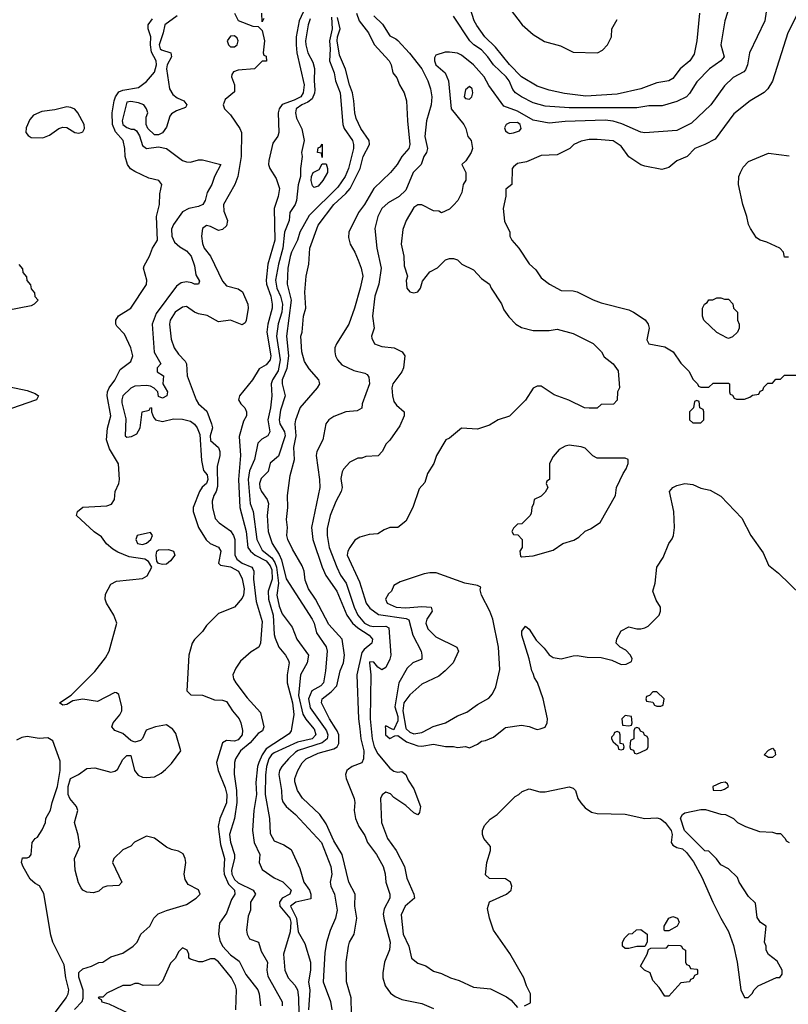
# Model space of a CAD drawing. Header units: inches. Extents: x 1793402 to 1900366, y 320852 to 470679.
# Tile 191 of 256: x 1840713 to 1844569, y 388618 to 393556. Entities that reach past the tile are written whole.
import ezdxf

# ---------------------------------------------------------------- set-up
doc = ezdxf.new("R2010")
doc.units = ezdxf.units.IN
doc.header["$MEASUREMENT"] = 0
doc.layers.add('B8348', color=7, linetype='Continuous')
doc.layers.add('B8349', color=7, linetype='Continuous')

msp = doc.modelspace()

# ---------------------------------------------------------------- linework, layer by layer
at = {"layer": 'B8348', "color": 4}
for points, elevation in [([(1840988.3, 388591.7), (1841027.1, 388632.9), (1841031.3, 388648.7), (1841031.1, 388688.9), (1841010, 388754), (1841010, 388778), (1841030, 388795.3), (1841074, 388810), (1841110, 388828), (1841130, 388828.7), (1841170, 388855.3), (1841230, 388875.3), (1841282, 388910), (1841302, 388930), (1841321, 388970), (1841366, 389010), (1841386.8, 389050), (1841408, 389072), (1841449, 389089), (1841550, 389119.3), (1841598, 389150), (1841618, 389170), (1841610, 389192), (1841558.8, 389218.8), (1841544.1, 389244.1), (1841539.1, 389270), (1841547.3, 389330), (1841544, 389350), (1841532.7, 389372.7), (1841510, 389386.8), (1841474.4, 389394.4), (1841450, 389406), (1841390, 389451), (1841350, 389462), (1841289.1, 389430.9), (1841270, 389412), (1841230, 389392), (1841186, 389350), (1841178, 389330), (1841226, 389230), (1841210, 389214), (1841150, 389211.3), (1841130, 389204.7), (1841110, 389186), (1841083.1, 389176.9), (1841050, 389181), (1841030.7, 389190.7), (1841021.4, 389201.4), (1841007.5, 389227.5), (1840990.9, 389290.9), (1840987.3, 389350), (1841014.9, 389410), (1841006.6, 389466.6), (1840987.3, 389530), (1841004, 389590), (1840998.8, 389610), (1840964.9, 389650), (1840957.1, 389670), (1840956.4, 389710), (1840967.7, 389750), (1841008.9, 389771.1), (1841050, 389801.2), (1841090, 389804), (1841170, 389782), (1841190, 389788), (1841203.6, 389796.4), (1841230, 389846), (1841250, 389866), (1841270, 389866), (1841289, 389790), (1841307.8, 389767.8), (1841330, 389757.6), (1841350, 389755.1), (1841390, 389759.5), (1841423, 389777), (1841444.5, 389795.5), (1841474, 389826), (1841522, 389890), (1841497.1, 389977.1), (1841479, 389999), (1841477.7, 390000)], 208), ([(1841366.7, 390000), (1841347.2, 389992.8), (1841330, 389952), (1841319, 389941), (1841290, 389932), (1841270, 389942), (1841230, 389976), (1841190, 389991.3), (1841183.5, 390000)], 208), ([(1841828.7, 390000), (1841830.5, 389990.5), (1841830, 389969), (1841810, 389945.1), (1841790, 389937.2), (1841750, 389942), (1841730.9, 389929.1), (1841701.3, 389830), (1841708.4, 389790), (1841743.8, 389703.8), (1841751.6, 389670), (1841751.3, 389628.7), (1841717.4, 389550), (1841708.9, 389510), (1841720, 389420), (1841740.8, 389350), (1841736.5, 389290), (1841739.2, 389270), (1841760.7, 389220.7), (1841790.4, 389190), (1841792.7, 389170), (1841776, 389144), (1841750, 389075.3), (1841715.8, 389024.2), (1841710.2, 388970), (1841717.6, 388937.6), (1841730.3, 388910), (1841770, 388866.4), (1841813.8, 388833.8), (1841848.2, 388768.2), (1841908, 388690), (1841914.9, 388670), (1841920.5, 388610)], 212), ([(1841934.3, 390000), (1841930.7, 389990), (1841910, 389976), (1841870.2, 389929.8), (1841821.7, 389890), (1841795.8, 389850), (1841790.4, 389830), (1841788.4, 389771.6), (1841801.5, 389690), (1841802.7, 389630), (1841790.3, 389550), (1841766.4, 389470), (1841770.5, 389430.5), (1841790.5, 389370), (1841790.4, 389350), (1841775.8, 389290), (1841777.6, 389270), (1841790, 389244), (1841810, 389227.2), (1841884.9, 389190), (1841896.3, 389170), (1841870.8, 389130), (1841870.8, 389090), (1841859.9, 389060.1), (1841851.7, 388990), (1841853.7, 388970), (1841866.1, 388946.1), (1841910.4, 388930), (1841925.1, 388885.1), (1841956, 388830), (1841952.9, 388790), (1841958.5, 388758.6), (1842030.3, 388630), (1842030.3, 388610)], 216), ([(1842077, 390000), (1842075.5, 389990), (1842065.3, 389974.7), (1841950, 389899.3), (1841930.2, 389870), (1841912.4, 389830), (1841906.3, 389810), (1841898.2, 389730), (1841900.7, 389670), (1841887.7, 389590), (1841880.7, 389490), (1841888.9, 389430), (1841917.1, 389370), (1841914.9, 389330), (1841930, 389294.8), (1841990, 389253), (1842032.6, 389232.6), (1842075.5, 389190), (1842067.7, 389170), (1842030.2, 389149.8), (1842016.5, 389130), (1842018, 389110), (1842068.9, 389050), (1842074.2, 389030), (1842070, 388982), (1842036.4, 388870), (1842044, 388790), (1842059.5, 388750), (1842093.7, 388713.7), (1842107.2, 388690), (1842112.7, 388652.8), (1842113.6, 388570)], 224), ([(1842189.4, 390000), (1842190, 389999.3), (1842199.5, 389970), (1842180.5, 389950), (1842107, 389933), (1841990, 389879.7), (1841976.4, 389870), (1841962.3, 389850), (1841951.6, 389810), (1841946.6, 389766.6), (1841944.9, 389670), (1841966.4, 389550), (1841970, 389474), (1841990, 389438), (1842038, 389418), (1842074.8, 389394.8), (1842118.8, 389298.8), (1842139.1, 389230), (1842167.7, 389190), (1842174, 389170), (1842173, 389147), (1842098.8, 389130), (1842072.2, 389110), (1842102.2, 389050), (1842110, 388980.7), (1842143.4, 388923.4), (1842172, 388830), (1842172, 388790), (1842161.6, 388730), (1842168.8, 388688.8), (1842162.6, 388590)], 228), ([(1842245.9, 390000), (1842253.1, 389990), (1842259.5, 389970), (1842255.3, 389950), (1842231, 389929), (1842110, 389890.9), (1842097.6, 389882.4), (1842061.6, 389850), (1842028.9, 389811.1), (1842017.1, 389790), (1842014, 389770), (1842026.7, 389690), (1842028.4, 389650), (1842034, 389634), (1842050.7, 389610), (1842097.3, 389570), (1842228, 389430), (1842274.4, 389310), (1842279.3, 389270), (1842270.6, 389230), (1842273.4, 389210), (1842293, 389170), (1842306, 389090), (1842298, 389050), (1842270, 388988.7), (1842252.7, 388927.3), (1842244.1, 388875.9), (1842235.5, 388730), (1842272.1, 388632.1), (1842279.3, 388590)], 232), ([(1842378, 388570), (1842376.3, 388650), (1842352.7, 388730), (1842350.5, 388829.5), (1842362, 388910), (1842367.7, 388930), (1842390.5, 388970), (1842403.8, 389050), (1842394.4, 389110), (1842395.5, 389170), (1842364.4, 389230), (1842330.4, 389370), (1842290, 389437.3), (1842250, 389522.8), (1842219.1, 389570), (1842132.3, 389652.3), (1842107.7, 389690), (1842093.7, 389733.7), (1842093.4, 389750), (1842108, 389790), (1842130.3, 389829.7), (1842150.3, 389849.7), (1842210, 389878), (1842290, 389898.9), (1842306, 389910), (1842313.7, 389926.3), (1842313.6, 389970), (1842306.5, 389990), (1842300, 390000)], 236), ([(1842419.1, 390000), (1842424.6, 389950), (1842439.5, 389890), (1842438.4, 389850), (1842430, 389829.4), (1842381, 389810), (1842362.3, 389797.7), (1842354, 389790), (1842348, 389770), (1842350.6, 389750), (1842390.8, 389650), (1842394.8, 389630), (1842390.6, 389590), (1842398, 389550), (1842414, 389510), (1842444.1, 389464.1), (1842458.8, 389430), (1842502.8, 389370), (1842537.3, 389310), (1842546.8, 389273.2), (1842550.7, 389230), (1842570.6, 389170), (1842570.5, 389150), (1842542.4, 389097.6), (1842537.4, 389070), (1842541.1, 389041.1), (1842572.4, 388930), (1842568.6, 388891.4), (1842543.8, 388830), (1842535.3, 388775.3), (1842534.8, 388750), (1842546, 388710), (1842573.7, 388673.7), (1842596.8, 388656.8), (1842630, 388642.8), (1842730, 388622.8), (1842790, 388597.3)], 244), ([(1842476.4, 390000), (1842481.1, 389950), (1842492.2, 389910), (1842510, 389874), (1842570, 389802.8), (1842590, 389786.8), (1842610, 389782.8), (1842630, 389786), (1842650, 389771.3), (1842661.4, 389741.4), (1842690, 389698), (1842724.7, 389610), (1842719.6, 389580.4), (1842710, 389568), (1842690, 389578), (1842650, 389615.3), (1842590, 389655.3), (1842573.2, 389673.2), (1842550, 389682), (1842530.9, 389669.1), (1842522.8, 389650), (1842528, 389530), (1842559.1, 389450), (1842601.6, 389390), (1842643, 389310), (1842655.5, 389250), (1842690.7, 389170), (1842694, 389150), (1842647.7, 389110), (1842627.1, 389067.1), (1842636.3, 388970), (1842666, 388910), (1842678, 388850), (1842710, 388824.7), (1842750, 388811.3), (1842790, 388784.7), (1842830, 388772), (1842874, 388750), (1842918, 388738), (1842990, 388704.7), (1843075.2, 388695.2), (1843155.9, 388655.9), (1843179.1, 388639.1), (1843210, 388602)], 248), ([(1842547.6, 390000), (1842548.2, 389970), (1842570, 389951.3), (1842595.3, 389964.7), (1842610, 389966), (1842653.9, 389933.9), (1842710, 389914.4), (1842730, 389912.4), (1842790, 389922), (1842850, 389910.7), (1842890, 389910.8), (1842910, 389906), (1842950, 389911.3), (1842970, 389904.7), (1843010, 389922), (1843030, 389938), (1843050, 389941), (1843090, 389958), (1843142.5, 390000)], 252), ([(1842592.7, 390000), (1842590, 389994), (1842578, 390000)], 252), ([(1842652.9, 390000), (1842670, 389982.6), (1842690, 389975.3), (1842730, 389981.3), (1842765.7, 390000)], 256), ([(1843299.1, 390000), (1843310, 389996), (1843323.7, 390000)], 252), ([(1843797.3, 390000), (1843794, 389990), (1843794, 389950), (1843778, 389942), (1843774, 389910), (1843778, 389898), (1843792.7, 389892.7), (1843798, 389878), (1843810, 389874), (1843830, 389882), (1843862, 389898), (1843866, 389910), (1843866, 389950), (1843862, 389962), (1843847.3, 389967.3), (1843842, 389982), (1843827.3, 389987.3), (1843822.7, 390000)], 252), ([(1840888.5, 388571.5), (1840946.7, 388650), (1840957, 388670), (1840959.5, 388690), (1840944, 388750), (1840935.5, 388815.5), (1840879.5, 388930), (1840870, 388964.7), (1840833.7, 389173.7), (1840811.8, 389211.8), (1840790, 389224.2), (1840766.1, 389246.1), (1840730, 389308.2), (1840722.4, 389330), (1840727.3, 389352.7), (1840750, 389353.2), (1840762, 389358), (1840771.3, 389370), (1840776, 389430), (1840791.3, 389450), (1840803, 389457), (1840826.4, 389493.6), (1840842, 389530), (1840844.7, 389550), (1840868.5, 389591.5), (1840875.8, 389630), (1840903.2, 389710), (1840915.5, 389790), (1840916.7, 389836.7), (1840879.2, 389939.2), (1840854.7, 389954.7), (1840810, 389951.8), (1840750, 389962), (1840723.3, 389956.7), (1840697, 389943)], 204), ([(1843246, 388610), (1843275.3, 388624.7), (1843275.3, 388670), (1843255.3, 388710), (1843242, 388750), (1843172.5, 388872.5), (1843090, 388989.2), (1843069.4, 389050.6), (1843060.9, 389099.1), (1843070, 389132), (1843155.3, 389170), (1843179, 389190), (1843182, 389210), (1843175.3, 389230), (1843150, 389248), (1843070, 389248.7), (1843050, 389268), (1843056, 389330), (1843075.3, 389390), (1843075.3, 389410), (1843042, 389450), (1843035.3, 389470), (1843035.3, 389490), (1843044.7, 389515.3), (1843073.6, 389546.4), (1843108, 389570), (1843199, 389661), (1843218, 389670), (1843234.6, 389685.4), (1843270, 389698), (1843323.5, 389683.5), (1843350, 389684), (1843470, 389708), (1843490, 389702), (1843502, 389690), (1843514, 389650), (1843528.1, 389628.1), (1843550, 389602.8), (1843581.4, 389581.4), (1843610, 389574.8), (1843750, 389571), (1843850, 389550.6), (1843910, 389553.4), (1843927.5, 389547.5), (1843950.7, 389530.7), (1843981, 389490), (1843986, 389470), (1843982, 389430), (1843990, 389416), (1844010, 389404.9), (1844038, 389398), (1844059.3, 389379.3), (1844093.4, 389333.4), (1844136.1, 389256.1), (1844190.4, 389130), (1844230.5, 389050), (1844270, 388982.8), (1844293.7, 388913.7), (1844312.2, 388830), (1844331.3, 388690), (1844350, 388652), (1844367.3, 388652.7), (1844388.4, 388671.6), (1844398, 388690), (1844418, 388710), (1844510, 388752), (1844527.3, 388752.7), (1844538, 388770), (1844538, 388790), (1844513.6, 388833.6), (1844470, 388868), (1844458, 388890), (1844458, 388910), (1844449.2, 388930), (1844458, 389010), (1844430, 389028), (1844413.2, 389053.2), (1844405.2, 389125.2), (1844370, 389158), (1844322, 389230), (1844313.6, 389253.6), (1844270, 389298), (1844230, 389318), (1844208.4, 389348.4), (1844170, 389386), (1844150, 389388), (1844049.2, 389489.2), (1844028.9, 389551.1), (1844038, 389570), (1844050, 389578), (1844130, 389594.8), (1844154.4, 389594.4), (1844231.6, 389571.6), (1844254, 389570), (1844294, 389550), (1844314, 389530), (1844354, 389510), (1844425.4, 389485.4), (1844490, 389482), (1844510, 389474), (1844530, 389474), (1844554, 389450), (1844558, 389438), (1844574, 389430)], 248), ([(1841798, 388590), (1841800.7, 388690), (1841796.3, 388710), (1841776.3, 388750), (1841710, 388830.8), (1841690, 388846), (1841670, 388846), (1841630, 388831.3), (1841611.6, 388831.6), (1841570, 388844.7), (1841562, 388850), (1841562, 388870), (1841554, 388890), (1841530, 388902), (1841510, 388882), (1841495.3, 388850), (1841470, 388824.7), (1841430, 388734), (1841410, 388714), (1841332.7, 388712.7), (1841310, 388722), (1841290, 388722), (1841267.3, 388712.7), (1841230, 388712), (1841150, 388674), (1841130, 388654), (1841110, 388654), (1841106, 388650), (1841122, 388642), (1841126, 388630), (1841160.2, 388620.2), (1841266, 388570)], 208)]:
    msp.add_lwpolyline(points, dxfattribs=dict(at, elevation=elevation))
for points, elevation in [([(1843710, 389986), (1843698, 389982), (1843692.7, 389967.3), (1843682, 389958), (1843682, 389950), (1843690, 389934), (1843714, 389914), (1843718, 389898), (1843730, 389894), (1843742, 389898), (1843746, 389910), (1843742, 389922), (1843726, 389926), (1843726, 389970), (1843722, 389982)], 252), ([(1844470, 389855.3), (1844448, 389870), (1844470, 389892), (1844490, 389902), (1844502, 389890), (1844504.7, 389870), (1844490, 389855.3)], 248), ([(1844251.8, 389731.8), (1844230, 389729.2), (1844191.3, 389710), (1844192.7, 389692.7), (1844230, 389690.8), (1844250, 389697.3), (1844269, 389710), (1844264, 389724)], 252), ([(1843950, 388986), (1843946, 388990), (1843946, 389010), (1843969.2, 389050.8), (1843990, 389058), (1844014, 389050), (1844022, 389030), (1844012, 389010), (1843970, 388986)], 244), ([(1843850, 388908), (1843810, 388908.7), (1843770, 388898), (1843750, 388898), (1843738, 388910), (1843738, 388930), (1843748.9, 388951.1), (1843770, 388972), (1843787.3, 388972.7), (1843808.4, 388991.6), (1843830, 388994), (1843862, 388970), (1843862, 388930)], 244), ([(1843950, 388658), (1843922, 388702), (1843890, 388738), (1843876.6, 388776.6), (1843848, 388790), (1843828, 388810), (1843862, 388870), (1843867.3, 388892.7), (1843880.4, 388899.6), (1843958, 388902), (1843970, 388914), (1844027.3, 388912.7), (1844034, 388910), (1844038, 388898), (1844054, 388890), (1844054, 388830), (1844058, 388818), (1844072.7, 388812.7), (1844078, 388798), (1844110, 388794), (1844114, 388790), (1844114, 388770), (1844098, 388762), (1844092, 388748), (1844078, 388742), (1844074, 388730), (1844030, 388726), (1843970, 388658)], 244)]:
    msp.add_lwpolyline(points, close=True, dxfattribs=dict(at, elevation=elevation))
at = {"layer": 'B8349', "color": 4}
for points, elevation in [([(1844474.8, 393710), (1844451, 393550), (1844374.8, 393390), (1844364.9, 393330), (1844354.9, 393305.1), (1844345.5, 393294.5), (1844292.8, 393267.2), (1844250, 393224), (1844181, 393130), (1844083, 393037), (1844010, 393001.2), (1843850, 392989.2), (1843830, 392992.7), (1843734.9, 393034.9), (1843690, 393047), (1843650, 393051.8), (1843450, 393046.3), (1843370, 393037), (1843290, 393052.3), (1843210, 393097.6), (1843142, 393122), (1843066, 393226), (1843042.7, 393270), (1842990, 393329.5), (1842930, 393378), (1842910, 393389.3), (1842870, 393393.2), (1842847.1, 393392.9), (1842801.4, 393378.6), (1842794.4, 393365.6), (1842793.4, 393350), (1842801.6, 393330), (1842847.3, 393290), (1842864, 393250), (1842877.3, 393110), (1842941, 393030), (1842951.3, 393010), (1842962, 392970), (1842978, 392950), (1842984.7, 392910), (1842978, 392890), (1842950.9, 392849.1), (1842932, 392830), (1842952, 392790), (1842951.3, 392751.3), (1842938, 392730), (1842931.3, 392690), (1842910.9, 392649.1), (1842890, 392626), (1842870, 392606), (1842830, 392588), (1842816.4, 392596.4), (1842790, 392598), (1842730, 392628), (1842710, 392628), (1842690, 392615.3), (1842651.3, 392550), (1842636, 392504), (1842626.8, 392430), (1842641, 392370), (1842642, 392322), (1842658, 392270), (1842651.6, 392248.4), (1842656, 392210), (1842670, 392191.3), (1842690, 392186), (1842710, 392191.3), (1842724, 392210), (1842734.6, 392245.4), (1842770, 392291.3), (1842810, 392312), (1842850, 392351.3), (1842870, 392358), (1842890, 392358), (1842910, 392351.3), (1842931.1, 392331.1), (1842990, 392302), (1843030, 392258), (1843070.7, 392230.7), (1843078, 392210), (1843130.9, 392130.9), (1843142, 392102), (1843166.4, 392066.4), (1843202, 392030), (1843230, 392012), (1843290, 391998), (1843370, 391998), (1843410, 392004.7), (1843490, 391982), (1843590, 391932), (1843632, 391890), (1843645.4, 391865.4), (1843691.3, 391830), (1843715.3, 391795.3), (1843722, 391710), (1843712, 391690), (1843711.1, 391648.9), (1843692.7, 391627.3), (1843630, 391626), (1843610, 391608), (1843570, 391608), (1843546, 391610), (1843468.9, 391648.9), (1843394.6, 391674.6), (1843330, 391718), (1843310, 391718), (1843290, 391708), (1843250, 391648), (1843170, 391568.7), (1843114, 391550), (1843070, 391522), (1843010, 391502), (1842930, 391508), (1842870, 391458), (1842851.3, 391448.7), (1842804.7, 391370), (1842791.3, 391330), (1842759.8, 391280.2), (1842745.4, 391234.6), (1842716.9, 391203.1), (1842686, 391110), (1842650, 391042), (1842610, 391008.7), (1842570, 391008.7), (1842542, 390998), (1842510, 390978), (1842466.4, 390973.6), (1842419.8, 390960.2), (1842394.8, 390945.2), (1842370, 390909), (1842359.1, 390890), (1842356.3, 390870), (1842417.7, 390737.7), (1842450.6, 390630), (1842470, 390604.9), (1842513.5, 390573.5), (1842652.9, 390552.9), (1842666, 390546), (1842684.9, 390470), (1842726.8, 390390), (1842731, 390370), (1842730.6, 390349.4), (1842684.7, 390330), (1842656.7, 390303.3), (1842615.3, 390230), (1842595.9, 390110), (1842610, 390061), (1842610, 390039), (1842592.7, 390000)], 252), ([(1844301, 393710), (1844250.7, 393550), (1844230.6, 393430), (1844247.3, 393370), (1844231, 393350), (1844173.4, 393310), (1844110, 393245.2), (1844073.8, 393186.2), (1844058.8, 393170), (1844010, 393146), (1843936.1, 393123.9), (1843870, 393124), (1843810, 393115.1), (1843470, 393115.1), (1843350, 393123), (1843290, 393139.6), (1843230, 393169.6), (1843200.9, 393190), (1843187.1, 393207.1), (1843169.6, 393250), (1843153.6, 393270), (1843089.8, 393329.8), (1843062.4, 393370), (1843030, 393405.6), (1842992.3, 393430), (1842971, 393451), (1842890, 393574)], 248), ([(1842179.5, 393690), (1842114.9, 393550), (1842100.9, 393470), (1842099.6, 393430), (1842103.2, 393390), (1842139.6, 393230), (1842136, 393190), (1842123.1, 393170), (1842090, 393152.3), (1842029.2, 393130.8), (1842014.9, 393110), (1842010.4, 393090), (1842014, 392990), (1842007.5, 392972.5), (1841983, 392937), (1841963, 392850), (1841962, 392830), (1841967.3, 392810), (1842000.5, 392760.5), (1842016.3, 392710), (1842010.7, 392670), (1841990.5, 392609.5), (1841992.7, 392450), (1841958.5, 392330), (1841950.2, 392250), (1841951.3, 392230), (1841972.7, 392170), (1841979.6, 392130), (1841979.6, 392110), (1841957.7, 392030), (1841952.6, 391990), (1841972.9, 391870), (1841970.3, 391850), (1841950, 391826), (1841914.8, 391805.2), (1841880.5, 391750), (1841816, 391670), (1841810.8, 391650), (1841822, 391630), (1841842, 391610), (1841850.5, 391590), (1841850.5, 391570), (1841836.7, 391543.3), (1841813.9, 391466.1), (1841821.3, 391370), (1841811.6, 391250), (1841818, 391110), (1841849.4, 390989.4), (1841858.3, 390910), (1841870.4, 390890), (1841893.7, 390870), (1841950, 390842.6), (1841970, 390816.9), (1841977.3, 390797.3), (1841979.7, 390750), (1841959.7, 390690), (1841960.6, 390650), (1841984.1, 390570), (1841990, 390472), (1841994.7, 390454.7), (1842013.4, 390410), (1842047.3, 390370), (1842062.5, 390342.5), (1842064.9, 390330), (1842054.4, 390270), (1842055.8, 390230), (1842082.6, 390130), (1842087.8, 390072.2), (1842077, 390000)], 224), ([(1844124, 393590), (1844110.7, 393450), (1844096.8, 393383.2), (1844074.8, 393350), (1844026.8, 393310), (1843990, 393261.2), (1843970.4, 393249.6), (1843910, 393239.3), (1843830, 393209.6), (1843710, 393183.6), (1843553.4, 393173.4), (1843446.2, 393186.2), (1843370, 393202.9), (1843310, 393222.9), (1843230, 393269.5), (1843170, 393332), (1843099.5, 393419.5), (1843047.3, 393470), (1843007, 393527), (1842993.6, 393550), (1842956.2, 393670)], 244), ([(1844627.3, 393610), (1844567.7, 393490), (1844490, 393248), (1844466, 393210), (1844447.9, 393192.1), (1844378, 393150), (1844295.2, 393084.8), (1844202.5, 392957.5), (1844151.3, 392930), (1844101, 392910), (1844062, 392870), (1844010, 392848.7), (1843970, 392815.3), (1843934.4, 392805.6), (1843850, 392821.2), (1843830, 392829.2), (1843770, 392869), (1843730, 392922), (1843690, 392949), (1843610, 392956), (1843570, 392955.1), (1843530, 392948), (1843494, 392930), (1843474, 392910), (1843410, 392878), (1843330, 392875.3), (1843256, 392844), (1843210, 392835.3), (1843190, 392818), (1843184.7, 392810), (1843182, 392730), (1843152.7, 392707.3), (1843151.6, 392671.6), (1843138, 392610), (1843145.4, 392545.4), (1843172, 392490), (1843172, 392470), (1843182, 392450), (1843218, 392410), (1843270, 392332), (1843302, 392302), (1843330, 392262), (1843372, 392230), (1843430, 392198), (1843490, 392196), (1843510, 392191), (1843590, 392150.8), (1843630, 392136), (1843770, 392101), (1843792, 392090), (1843850.6, 392050.6), (1843866.8, 392030), (1843870.6, 392010), (1843858.8, 391950), (1843870, 391931.3), (1843950, 391916), (1843992, 391890), (1844030, 391834), (1844072.7, 391792.7), (1844090, 391754), (1844114, 391730), (1844118, 391718), (1844130, 391714), (1844170, 391714), (1844192.7, 391732.7), (1844270, 391734), (1844274, 391730), (1844274, 391690), (1844278, 391678), (1844290, 391674), (1844298, 391658), (1844310, 391654), (1844350, 391654), (1844376.4, 391663.6), (1844390, 391674), (1844422, 391678), (1844427.3, 391692.7), (1844442, 391698), (1844447.3, 391712.7), (1844467.3, 391732.7), (1844490, 391734), (1844507.3, 391752.7), (1844530, 391754), (1844550, 391774), (1844630, 391774)], 256), ([(1843174, 393610), (1843234, 393530), (1843290, 393482), (1843346.3, 393446.3), (1843425.6, 393425.6), (1843490, 393394), (1843612, 393390), (1843636.8, 393403.2), (1843662, 393430), (1843682, 393470), (1843684.7, 393510), (1843710, 393558)], 236), ([(1841183.5, 390000), (1841176, 390010), (1841182.8, 390030), (1841216, 390070), (1841226, 390090), (1841226, 390110), (1841211.1, 390171.1), (1841199.6, 390179.6), (1841190, 390182), (1841102.7, 390137.3), (1841030, 390148.2), (1840980.2, 390139.8), (1840950, 390121), (1840930, 390118), (1840912, 390130), (1840971.3, 390168.7), (1841090, 390288), (1841143.5, 390356.5), (1841162.8, 390390), (1841200.7, 390530), (1841184.9, 390570), (1841148.2, 390630), (1841141.3, 390650), (1841144.4, 390675.6), (1841170, 390725.2), (1841199.5, 390740.5), (1841330, 390754), (1841352.7, 390767.3), (1841376, 390810), (1841359.3, 390839.3), (1841341, 390850), (1841262.6, 390862.6), (1841205.9, 390885.9), (1841181.2, 390901.2), (1841148.2, 390928.2), (1841122.8, 390962.8), (1841087.5, 390987.5), (1840998, 391070), (1841003, 391090), (1841029.2, 391110.8), (1841150, 391117.6), (1841173.4, 391126.6), (1841188, 391150), (1841191.7, 391190), (1841210.3, 391230), (1841213.7, 391250), (1841208.7, 391328.7), (1841164.5, 391404.5), (1841148.5, 391450), (1841153, 391507), (1841170.3, 391570), (1841151.7, 391670), (1841153.4, 391690), (1841161.3, 391710), (1841191.1, 391748.9), (1841217.8, 391802.2), (1841270, 391842.9), (1841280.9, 391870), (1841271.3, 391910), (1841238.5, 391978.5), (1841199.9, 392019.9), (1841195.3, 392030), (1841195.3, 392050), (1841209.1, 392070.9), (1841270.6, 392110), (1841350, 392228.7), (1841350.4, 392250), (1841334.9, 392310), (1841337.4, 392322.6), (1841363.8, 392370), (1841379.1, 392410), (1841404, 392450), (1841399.6, 392570), (1841413.7, 392630), (1841416.7, 392683.3), (1841426.8, 392730), (1841410.5, 392750.5), (1841361.4, 392761.4), (1841290, 392794.4), (1841269.1, 392809.1), (1841254, 392830), (1841243.1, 392870), (1841241.3, 392910), (1841232.4, 392950), (1841193.9, 392993.9), (1841178.3, 393030), (1841176.9, 393090), (1841187.6, 393150), (1841193.8, 393170), (1841210, 393194), (1841230, 393203.1), (1841310, 393217), (1841350, 393246), (1841390, 393294), (1841400.3, 393330), (1841397.6, 393350), (1841373.9, 393393.9), (1841368.8, 393430), (1841370.3, 393470), (1841357.6, 393510), (1841357.6, 393530), (1841379.5, 393560.5)], 208), ([(1841503.7, 393576.3), (1841440.7, 393530), (1841433.4, 393490), (1841412.4, 393430), (1841418, 393410), (1841424.8, 393404.8), (1841471, 393390), (1841474.8, 393370), (1841453.4, 393330), (1841449.1, 393310), (1841464.9, 393210), (1841481.3, 393181.3), (1841503.8, 393163.8), (1841536, 393150), (1841551, 393130), (1841544.7, 393115.3), (1841499.8, 393100.2), (1841475.3, 393084.7), (1841467.1, 393072.9), (1841450, 393018), (1841430, 392988.7), (1841410, 392979), (1841390, 392979), (1841355.3, 393010), (1841348, 393030), (1841348.4, 393068.4), (1841355.3, 393090), (1841349, 393110), (1841335.3, 393130), (1841310, 393139.5), (1841270, 393146), (1841250, 393142), (1841227.4, 393050), (1841230.7, 393030), (1841250, 393015.5), (1841272.5, 393007.5), (1841287.5, 393007.5), (1841299.8, 392999.8), (1841314, 392974), (1841330, 392924.7), (1841350, 392911), (1841410, 392918), (1841450, 392911), (1841530, 392850.8), (1841550, 392844), (1841570, 392842), (1841610, 392853), (1841630, 392853), (1841722, 392830), (1841690.7, 392770), (1841677.3, 392730), (1841653.4, 392690), (1841643.8, 392650), (1841632.7, 392630), (1841610, 392619.6), (1841562, 392610), (1841530, 392593.2), (1841484.7, 392530), (1841474.8, 392505.2), (1841476.3, 392470), (1841490, 392441), (1841517.3, 392417.3), (1841550, 392397.3), (1841572.7, 392370), (1841590, 392322), (1841597.3, 392277.3), (1841614.8, 392245.2), (1841610, 392229.2), (1841590, 392229.4), (1841577.2, 392237.2), (1841550, 392241.2), (1841522.8, 392237.2), (1841499.8, 392220.2), (1841397.3, 392082.7), (1841378.4, 392030), (1841388.3, 391888.3), (1841422, 391830), (1841402, 391810), (1841402, 391790), (1841434, 391770), (1841432, 391730), (1841454, 391690), (1841452, 391670), (1841430, 391658), (1841410, 391666), (1841406, 391690), (1841388.4, 391708.4), (1841370, 391718), (1841350, 391722), (1841290, 391719), (1841270, 391709), (1841231, 391670), (1841224.9, 391650), (1841225.5, 391634.5), (1841245.4, 391554.6), (1841242, 391470), (1841250, 391462), (1841274.6, 391465.4), (1841300.4, 391479.6), (1841318, 391510), (1841328, 391590), (1841362, 391598), (1841370, 391612), (1841374, 391610), (1841374, 391590), (1841383.6, 391563.6), (1841394, 391550), (1841430, 391541), (1841485.6, 391554.4), (1841530, 391553.4), (1841570, 391543), (1841590, 391527.7), (1841603.8, 391510), (1841616.5, 391476.5), (1841625.1, 391345.1), (1841634.8, 391294.8), (1841653.4, 391273.4), (1841657.6, 391250), (1841650.4, 391230), (1841628.8, 391211.2), (1841614.4, 391190), (1841584, 391110), (1841582.8, 391090), (1841610.4, 391010), (1841648.1, 390948.1), (1841669, 390929), (1841710.2, 390910.2), (1841721.6, 390890), (1841711.3, 390830), (1841721.4, 390821.4), (1841770, 390812.2), (1841810.5, 390790), (1841830, 390751.3), (1841838.8, 390701.2), (1841836.3, 390670), (1841830, 390655.3), (1841790.7, 390609.3), (1841710, 390578), (1841650, 390518), (1841630, 390488), (1841590, 390448), (1841578, 390430), (1841561, 390370), (1841551.3, 390190), (1841571, 390171), (1841630, 390168), (1841690, 390144.9), (1841730, 390144), (1841750, 390137.3), (1841780.7, 390090), (1841814.8, 390050), (1841822.8, 390030), (1841828.7, 390000)], 212), ([(1841791.3, 393590), (1841810, 393552), (1841883.6, 393523.6), (1841910, 393522), (1841930, 393502), (1841941, 393450), (1841934, 393390), (1841938, 393378), (1841950, 393374), (1841952, 393348), (1841930, 393348), (1841891.3, 393310), (1841810, 393303.7), (1841785.2, 393294.8), (1841778, 393282), (1841776.3, 393270), (1841790.3, 393230), (1841790, 393195.3), (1841743.7, 393156.3), (1841733.4, 393130), (1841740.7, 393110), (1841770, 393079.1), (1841817.1, 393010), (1841826, 392990), (1841824.9, 392870), (1841808, 392770), (1841793, 392730), (1841736.3, 392630), (1841736.8, 392596.8), (1841755.5, 392550), (1841750, 392522), (1841730, 392504), (1841710, 392499), (1841670, 392519), (1841650, 392524), (1841630.9, 392509.1), (1841624.9, 392470), (1841630, 392434), (1841638.8, 392410), (1841671, 392370), (1841730, 392244.7), (1841750, 392221), (1841810, 392207.3), (1841831.6, 392191.6), (1841857.1, 392130), (1841859.3, 392110), (1841850, 392048), (1841844, 392036), (1841830, 392025.2), (1841770, 392049.5), (1841710, 392040.7), (1841652.9, 392072.9), (1841610, 392080.7), (1841590, 392089.5), (1841550, 392118), (1841530, 392115.1), (1841493.4, 392090), (1841467.7, 392050), (1841464, 392030), (1841473.7, 391953.7), (1841487.3, 391910), (1841510, 391878.8), (1841544.1, 391844.1), (1841550.6, 391830), (1841553, 391770), (1841599.3, 391650), (1841610.3, 391630.3), (1841652.5, 391592.5), (1841675.5, 391530), (1841680.5, 391510), (1841668.9, 391470), (1841670, 391446), (1841710, 391410.7), (1841718, 391390), (1841718, 391370), (1841704.2, 391315.8), (1841705.4, 391214.6), (1841699.3, 391190), (1841686.8, 391170), (1841678, 391142), (1841680.7, 391110), (1841694.6, 391054.6), (1841713.7, 391033.7), (1841770, 390992), (1841786.4, 390970), (1841792.2, 390950), (1841792, 390872), (1841803.1, 390850), (1841830, 390831.2), (1841877.6, 390810), (1841882, 390802), (1841887.2, 390790), (1841885.8, 390750), (1841899.1, 390639.1), (1841930, 390538), (1841922, 390430), (1841912.4, 390410), (1841873.8, 390386.2), (1841821.1, 390338.9), (1841796.7, 390303.3), (1841782.8, 390270), (1841786, 390250), (1841797.3, 390230), (1841854.6, 390154.6), (1841921.4, 390081.4), (1841938, 390010), (1841934.3, 390000)], 216), ([(1842170, 393560.9), (1842160.2, 393530), (1842147.7, 393450), (1842148.9, 393430), (1842158.4, 393390), (1842183.1, 393343.1), (1842192.5, 393312.5), (1842190.4, 393250), (1842194.6, 393205.4), (1842192.4, 393187.6), (1842180.3, 393159.7), (1842158, 393142), (1842128.5, 393130), (1842100.3, 393110), (1842096.5, 393090), (1842102.7, 393062.7), (1842128.3, 393008.3), (1842140.7, 392950), (1842127.3, 392890), (1842130.8, 392870), (1842122, 392810), (1842122, 392770), (1842110, 392728), (1842102.6, 392650), (1842095.3, 392630), (1842068.7, 392590), (1842064.9, 392550), (1842042, 392490), (1842033.2, 392410), (1842011.5, 392330), (1841996.9, 392250), (1842002.7, 392210), (1842022.3, 392170), (1842032.3, 392130), (1842029, 392090), (1842010.3, 392030.3), (1842000.9, 391970), (1842020.2, 391850), (1842010, 391796), (1841981.3, 391750), (1841974.9, 391730), (1841978.7, 391670), (1841972, 391610), (1841958.7, 391550), (1841967.3, 391490), (1841958, 391470), (1841927.7, 391452.3), (1841907.1, 391432.9), (1841890.5, 391350), (1841865.7, 391294.3), (1841860.2, 391250), (1841868.9, 391130), (1841884.9, 391090), (1841902.4, 390950), (1841930, 390895.5), (1841977.4, 390857.4), (1841993.3, 390833.3), (1842002.1, 390810), (1842011.9, 390730), (1842003.1, 390670), (1842015.1, 390615.1), (1842030, 390576), (1842080.7, 390510), (1842104, 390450), (1842162, 390370), (1842155.8, 390330), (1842122.4, 390270), (1842112.7, 390167.3), (1842133.7, 390073.7), (1842148.3, 390048.3), (1842189.4, 390000)], 228), ([(1842277.6, 393570), (1842281.2, 393510), (1842266.9, 393450), (1842271.2, 393408.8), (1842267.4, 393350), (1842290.4, 393290), (1842297, 393250), (1842320.3, 393190), (1842334.4, 393030), (1842341.6, 393010), (1842382.4, 392950), (1842388.5, 392930), (1842388.5, 392910), (1842363.1, 392810), (1842346.7, 392770), (1842310, 392716.2), (1842164.9, 392575.1), (1842119.1, 392490), (1842107.3, 392450), (1842076.4, 392390), (1842070, 392368.7), (1842058, 392310), (1842054.9, 392230), (1842074.9, 392150), (1842051.6, 391970), (1842061.2, 391870), (1842053, 391807), (1842030.3, 391750), (1842030.3, 391730), (1842045.2, 391670), (1842022.2, 391597.8), (1842014.3, 391550), (1842018, 391530), (1842042.3, 391490), (1842044.9, 391470), (1842012, 391368), (1841970, 391332.7), (1841960.5, 391290), (1841924.8, 391255.2), (1841916, 391230), (1841917.4, 391210), (1841926, 391190), (1841954.9, 391150), (1841961.6, 391130), (1841954.4, 391070), (1841960.4, 390990), (1841980.4, 390930), (1842014.7, 390874.7), (1842026.5, 390846.5), (1842050, 390751.3), (1842180.4, 390550), (1842190.4, 390530), (1842201.7, 390481.7), (1842250, 390411), (1842254.9, 390390), (1842247.3, 390290), (1842237.1, 390230), (1842224.7, 390215.3), (1842179.1, 390190), (1842162.6, 390150), (1842170, 390105.5), (1842245.9, 390000)], 232), ([(1841938, 393562), (1841930, 393546), (1841928, 393590)], 216), ([(1842300, 390000), (1842267.2, 390050), (1842226.7, 390130), (1842230.5, 390150), (1842275.5, 390184.5), (1842303.9, 390216.1), (1842321.6, 390290), (1842338, 390330), (1842343.1, 390370), (1842330.4, 390450), (1842263.4, 390523.4), (1842197, 390650), (1842161.6, 390701.6), (1842145.2, 390745.2), (1842139.6, 390790), (1842130, 390817.3), (1842081.1, 390901.1), (1842058.3, 390950), (1842054, 390970), (1842056.5, 391010), (1842051.6, 391050), (1842058.7, 391110), (1842056.3, 391170), (1842070.5, 391270), (1842092.4, 391350), (1842088.7, 391410), (1842100.2, 391470), (1842095.8, 391530), (1842098.4, 391550), (1842120.4, 391610), (1842206.8, 391710), (1842219.1, 391730), (1842214, 391750), (1842165.2, 391805.2), (1842141.4, 391841.4), (1842128, 391890), (1842123.8, 391970), (1842130.3, 391990), (1842137.1, 392070), (1842148, 392110), (1842143, 392190), (1842150.3, 392270), (1842163.1, 392330), (1842169.1, 392410.9), (1842210, 392525.2), (1842288.7, 392630), (1842350, 392684.7), (1842370.3, 392710), (1842420.9, 392810), (1842435.8, 392870), (1842468.2, 392930), (1842466, 392950), (1842424.4, 393010), (1842401.7, 393061.7), (1842394, 393090), (1842390.3, 393150), (1842382.6, 393190), (1842367.2, 393230), (1842347.9, 393307.9), (1842318.3, 393378.3), (1842306, 393450), (1842307.2, 393470), (1842320.2, 393510), (1842307, 393567)], 236), ([(1842403.1, 393590), (1842417, 393550), (1842463.1, 393490), (1842492.2, 393432.2), (1842566, 393350), (1842576, 393330), (1842586, 393290), (1842605.4, 393265.4), (1842618, 393230), (1842642.8, 393190), (1842654, 393150), (1842658, 393050), (1842670.4, 392930), (1842665.5, 392910), (1842630.5, 392870), (1842607.7, 392830), (1842573.4, 392790), (1842490, 392709.4), (1842443.7, 392630), (1842412.7, 392590), (1842364, 392490), (1842363.5, 392463.5), (1842370.8, 392430), (1842394.8, 392390), (1842410.8, 392350), (1842426, 392310), (1842434, 392270), (1842422, 392210), (1842393, 392110), (1842364, 392030), (1842302.8, 391930), (1842294.8, 391910), (1842294, 391890), (1842297.3, 391870), (1842307.7, 391850), (1842330, 391824.9), (1842390, 391796.3), (1842444, 391784), (1842456.3, 391776.3), (1842464, 391764), (1842467.3, 391730), (1842431.3, 391630), (1842430, 391608), (1842406, 391594), (1842350, 391589.2), (1842290, 391566.6), (1842264.9, 391550), (1842248.5, 391530), (1842234, 391450), (1842203.8, 391390), (1842200.4, 391370), (1842218, 391250), (1842218.7, 391210), (1842176.4, 391010), (1842184.4, 390950), (1842230, 390810.8), (1842249.2, 390769.2), (1842304.9, 390690), (1842354.3, 390570), (1842383.6, 390530), (1842410, 390506.2), (1842466, 390470), (1842483.8, 390450), (1842479.3, 390430), (1842441.7, 390398.3), (1842430, 390382.9), (1842405.2, 390270), (1842413.7, 390050), (1842419.1, 390000)], 244), ([(1842490, 393576), (1842533.4, 393533.4), (1842570, 393476), (1842600.7, 393460.7), (1842610, 393451.3), (1842668.5, 393388.5), (1842730.3, 393310.3), (1842761.6, 393250), (1842774.4, 393210), (1842780.4, 393170), (1842777.1, 393130), (1842754.9, 393050), (1842745.5, 392970), (1842758.8, 392910), (1842754.8, 392890), (1842740.7, 392870), (1842726.8, 392830), (1842687.3, 392790), (1842650, 392701.2), (1842617.3, 392670), (1842562, 392638), (1842530.4, 392609.6), (1842510.4, 392569.6), (1842495.5, 392510), (1842505.5, 392410), (1842526.7, 392310), (1842514.9, 392230), (1842495.5, 392170), (1842484, 392070), (1842491, 392010), (1842478, 391970), (1842479.6, 391959.6), (1842494, 391930), (1842530, 391918), (1842592, 391910), (1842632, 391890), (1842646, 391870), (1842638, 391810), (1842630.6, 391790), (1842586, 391730), (1842581, 391710), (1842582.8, 391670), (1842590, 391642), (1842603.5, 391623.5), (1842642, 391590), (1842642, 391570), (1842619.8, 391520.2), (1842570, 391448), (1842551.1, 391428.9), (1842532, 391390), (1842511.1, 391368.9), (1842450, 391366), (1842430, 391358), (1842410, 391358), (1842370, 391338), (1842338, 391302), (1842330.7, 391289.3), (1842324.5, 391255.5), (1842331, 391210), (1842326.8, 391190), (1842299.3, 391140.7), (1842270.8, 391070), (1842256.3, 391003.7), (1842255.5, 390970), (1842266, 390910), (1842303.7, 390810), (1842323.1, 390770), (1842351.8, 390730), (1842391.7, 390610), (1842410.2, 390570.2), (1842443.8, 390530), (1842470, 390516.9), (1842490, 390512.7), (1842550, 390515.3), (1842565.5, 390505.5), (1842574.9, 390370), (1842570.3, 390349.7), (1842550, 390308), (1842530, 390295.3), (1842509.2, 390309.2), (1842490, 390334), (1842470, 390335.3), (1842468.4, 390330), (1842474.8, 390270), (1842471.7, 390050), (1842476.4, 390000)], 248), ([(1844570, 392366), (1844550, 392366), (1844546, 392390), (1844526, 392410), (1844461.2, 392441.2), (1844428, 392450), (1844410, 392462), (1844379, 392510), (1844369.2, 392530), (1844362, 392570), (1844341.2, 392630), (1844319, 392730), (1844321.2, 392770), (1844329, 392790), (1844343.2, 392816.8), (1844370, 392846), (1844470, 392887.7), (1844573.7, 392873.7)], 256), ([(1840708.4, 392328.4), (1840727.3, 392307.3), (1840728.4, 392288.4), (1840747.3, 392267.3), (1840748.4, 392248.4), (1840767.3, 392227.3), (1840770, 392206), (1840787.3, 392187.3), (1840788.4, 392168.4), (1840806, 392150), (1840786, 392130), (1840770, 392122), (1840650, 392098)], 208), ([(1840306, 391790), (1840750, 391696), (1840790, 391682), (1840808, 391670), (1840798, 391650), (1840792.5, 391647.5), (1840550, 391564.7)], 208), ([(1843323.7, 390000), (1843350, 390007.7), (1843359.6, 390030), (1843360.5, 390050), (1843339.7, 390150), (1843311.7, 390231.7), (1843295.5, 390255.5), (1843290, 390278), (1843282, 390290), (1843269.2, 390350), (1843232.7, 390470), (1843233.2, 390490), (1843250, 390514.8), (1843270, 390498.8), (1843303.9, 390443.9), (1843344.4, 390404.4), (1843370, 390370.8), (1843390, 390358), (1843430, 390351.3), (1843490, 390366), (1843510, 390366.8), (1843559.8, 390359.8), (1843630, 390357.3), (1843684, 390344), (1843730, 390322), (1843756.4, 390323.6), (1843782, 390338), (1843786, 390350), (1843778, 390370), (1843754.6, 390394.6), (1843726, 390410), (1843706, 390430), (1843708.4, 390451.6), (1843730, 390492), (1843769.3, 390510.7), (1843810, 390501), (1843830, 390500.7), (1843850, 390506.8), (1843865.4, 390514.6), (1843922, 390570), (1843928.7, 390590), (1843928, 390610), (1843905.6, 390645.6), (1843889.3, 390690), (1843902, 390730), (1843909.2, 390810), (1843940.9, 390859.1), (1843969.4, 390930), (1843987, 390953), (1843993.2, 390970), (1843998, 391010), (1843994.5, 391090), (1843973.2, 391190), (1843990, 391210.7), (1844010, 391220.7), (1844050, 391230.8), (1844090, 391226), (1844130, 391206), (1844176.8, 391196.8), (1844230, 391166), (1844336.8, 391056.8), (1844381, 390970), (1844442.8, 390882.8), (1844470, 390821), (1844520.7, 390780.7), (1844634, 390670)], 252), ([(1842765.7, 390000), (1842788.2, 390011.8), (1842849, 390030), (1842910, 390064.9), (1842956.3, 390083.7), (1843010, 390122), (1843067, 390153), (1843084.8, 390175.2), (1843102.7, 390210), (1843122, 390298), (1843116, 390410), (1843087, 390550), (1843072.3, 390590), (1843029.2, 390670), (1843023.1, 390696.9), (1843026, 390710), (1843010, 390718), (1842946, 390730), (1842802, 390782), (1842770, 390782.7), (1842742.5, 390777.5), (1842622.8, 390737.2), (1842590, 390718), (1842578, 390690), (1842563.4, 390676.6), (1842548.2, 390650), (1842557.3, 390630), (1842602, 390610), (1842650, 390606.3), (1842730, 390613.8), (1842778, 390610), (1842783, 390590), (1842756.4, 390550), (1842750.4, 390530), (1842760.7, 390500.7), (1842800.7, 390460.7), (1842906.8, 390410), (1842914.8, 390390), (1842887.7, 390330), (1842848, 390290), (1842815.4, 390264.6), (1842730, 390223.7), (1842670.6, 390170), (1842641.1, 390130), (1842635, 390090), (1842650, 390003), (1842652.9, 390000)], 256), ([(1841477.7, 390000), (1841450, 390020.5), (1841394, 390010), (1841366.7, 390000)], 208), ([(1842578, 390000), (1842550, 390014), (1842547.3, 390010), (1842547.6, 390000)], 252), ([(1843142.5, 390000), (1843150, 390006), (1843230, 390018.8), (1843268.9, 390011.1), (1843299.1, 390000)], 252), ([(1843822.7, 390000), (1843822, 390002), (1843810, 390006), (1843798, 390002), (1843797.3, 390000)], 252)]:
    msp.add_lwpolyline(points, dxfattribs=dict(at, elevation=elevation))
for points, elevation in [([(1841790, 393475.3), (1841770, 393474), (1841754, 393450), (1841760.7, 393430), (1841770, 393420.7), (1841790, 393420.7), (1841804, 393430), (1841809, 393450), (1841804, 393464)], 216), ([(1842970, 393220.9), (1842950, 393204), (1842943.8, 393170), (1842950, 393162), (1842970, 393158), (1842980.7, 393170), (1842987, 393190), (1842982.7, 393210)], 256), ([(1840950, 393119.7), (1840890, 393104.2), (1840824, 393096), (1840783, 393077), (1840763.6, 393056.4), (1840745.2, 393014.8), (1840744.2, 392990), (1840754.9, 392974.9), (1840770, 392965.7), (1840830, 392964.6), (1840863.1, 392976.9), (1840910, 393010.4), (1840930, 393017.6), (1840950, 393016.4), (1840990, 392990.4), (1841010, 392987), (1841022, 392990), (1841030, 392994.8), (1841038.4, 393010), (1841036.2, 393030), (1841005.1, 393090), (1840990, 393107), (1840970, 393116.9)], 208), ([(1843210, 393041.3), (1843170, 393038.7), (1843154, 393030), (1843146, 393014), (1843150, 392998.8), (1843161, 392990), (1843170, 392986), (1843190, 392988.2), (1843221.5, 392998.5), (1843229.4, 393010), (1843223.6, 393030)], 256), ([(1842230, 392866), (1842227.3, 392887.3), (1842208, 392890), (1842210, 392914), (1842222, 392918), (1842230, 392932)], 228), ([(1842190, 392714), (1842182.9, 392722.9), (1842176, 392750), (1842177.2, 392770), (1842185.2, 392790), (1842215.1, 392804.9), (1842230, 392834), (1842250, 392834), (1842258, 392810), (1842258, 392790), (1842234, 392750), (1842210, 392721.2)], 228), ([(1844250, 392154), (1844270, 392154), (1844291.6, 392131.6), (1844294, 392110), (1844314, 392090), (1844314, 392050), (1844322, 392030), (1844322, 392010), (1844314, 391990), (1844290, 391966), (1844270, 391958), (1844260.4, 391960.4), (1844210, 391988), (1844146, 392050), (1844138, 392070), (1844138, 392110), (1844148.7, 392130), (1844162, 392138), (1844170, 392151.3), (1844190, 392152), (1844210, 392162), (1844230, 392162)], 256), ([(1844110, 391646), (1844098, 391642), (1844094, 391610), (1844074, 391590), (1844074, 391550), (1844090, 391534), (1844130, 391534), (1844146, 391550), (1844146, 391590), (1844142, 391602), (1844126, 391610), (1844122, 391642)], 256), ([(1843470, 391422), (1843450, 391418), (1843419.6, 391400.4), (1843390, 391366), (1843372, 391330), (1843372, 391250), (1843358, 391242), (1843354, 391230), (1843362, 391210), (1843350, 391186), (1843330, 391166), (1843294, 391150), (1843291.6, 391128.4), (1843282, 391110), (1843279.6, 391080.4), (1843272.7, 391067.3), (1843232.7, 391027.3), (1843210, 391026), (1843190, 391006), (1843182, 390990), (1843190, 390974), (1843212.7, 390972.7), (1843234, 390950), (1843234, 390910), (1843222, 390890), (1843225.4, 390865.4), (1843230, 390862), (1843290, 390867.3), (1843390, 390896), (1843438, 390930), (1843493.2, 390946.8), (1843518.6, 390961.4), (1843549.5, 390990.5), (1843577.5, 391002.5), (1843624.7, 391035.3), (1843702, 391170), (1843708, 391210), (1843740.4, 391279.6), (1843756.4, 391303.6), (1843766, 391330), (1843766, 391350), (1843750, 391358), (1843610, 391358), (1843588.9, 391368.9), (1843550, 391408), (1843530, 391414)], 256), ([(1841370, 390984), (1841302, 390970), (1841296, 390950), (1841304.7, 390930), (1841330, 390924.4), (1841350, 390930.6), (1841371.6, 390950), (1841379.3, 390970)], 212), ([(1841430, 390824), (1841410, 390828.7), (1841401.2, 390841.2), (1841397.2, 390870), (1841401.2, 390890), (1841410, 390897.3), (1841459.8, 390899.8), (1841484.7, 390890), (1841492, 390870), (1841470, 390842), (1841450, 390826)], 208), ([(1843910, 390186), (1843890, 390186), (1843872.7, 390167.3), (1843858, 390162), (1843854, 390150), (1843858, 390138), (1843890, 390134), (1843898, 390118), (1843910, 390114), (1843930, 390114), (1843942, 390118), (1843946, 390150)], 252), ([(1843750, 390066), (1843734, 390050), (1843738, 390018), (1843770, 390014), (1843782, 390018), (1843786, 390030), (1843782, 390062)], 252)]:
    msp.add_lwpolyline(points, close=True, dxfattribs=dict(at, elevation=elevation))

doc.saveas('drawing.dxf')
